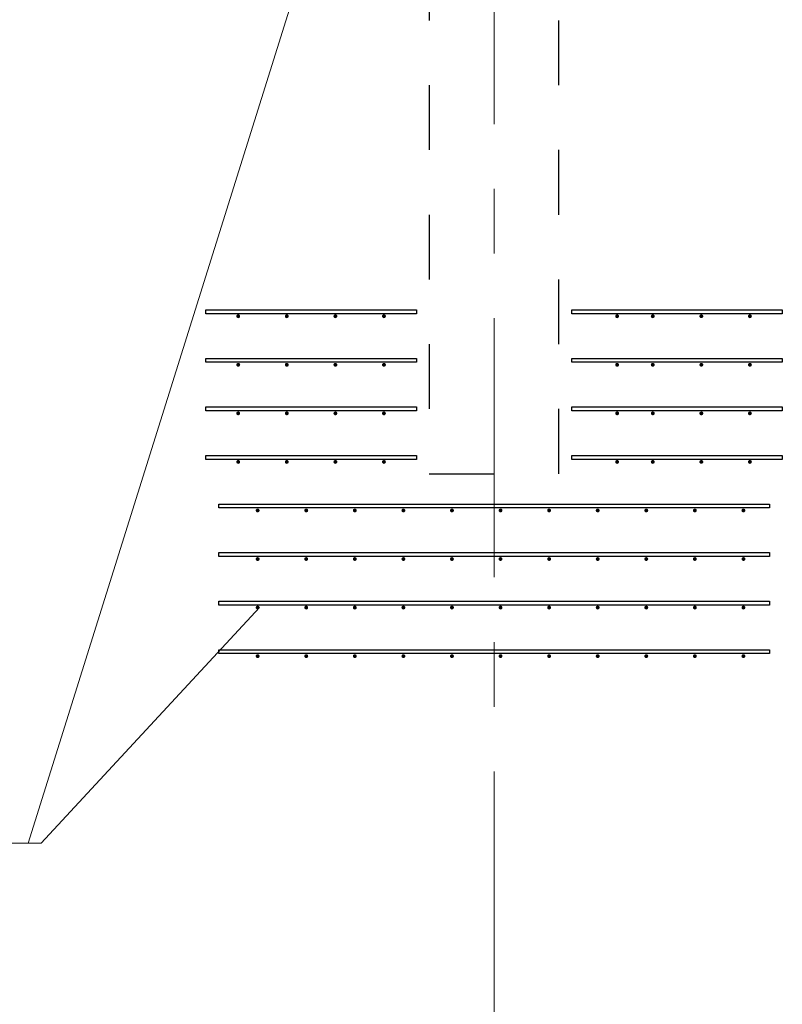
# Model space of a CAD drawing. Header units: metres. Extents: x -38 to 93, y -15 to 21.
# Tile 9 of 193: x 8.42 to 9.6, y 5.05 to 6.57. Entities that reach past the tile are written whole.
import ezdxf

# ---------------------------------------------------------------- set-up
doc = ezdxf.new("R2010")
doc.units = ezdxf.units.M
for name, pattern in [('______11', [0.5, 0.4, -0.05, 0, -0.05]), ('______2', [0.0405, 0.03, -0.0105]), ('______5', [1.1, 0.8, -0.1, 0.1, -0.1])]:
    doc.linetypes.add(name, pattern=pattern)
for name, color, linetype, lineweight in [('XR$2$Осевая линия (1)', 7, '______5', 13), ('XR$4$Арматурный каркас 01', 4, 'Continuous', 35), ('XR$4$Текст_ общее_1', 7, 'Continuous', 13)]:
    doc.layers.add(name, color=color, linetype=linetype, lineweight=lineweight)
doc.layers.add('XR$6$Стена_ бетон несущ.', color=7, linetype='Continuous', lineweight=70, true_color=0xb4b496)

msp = doc.modelspace()

# ---------------------------------------------------------------- hatches: boundary and pattern name
at = {"layer": 'XR$4$Арматурный каркас 01', "linetype": 'Continuous', "lineweight": 50, "transparency": 33554687}
for points in [[(8.758, 6.1132), (8.7578, 6.1144), (8.7571, 6.1154), (8.7561, 6.116), (8.755, 6.1162), (8.7539, 6.116), (8.7529, 6.1154), (8.7522, 6.1144), (8.752, 6.1132), (8.7522, 6.1121), (8.7529, 6.1111), (8.7539, 6.1105), (8.755, 6.1102), (8.7561, 6.1105), (8.7571, 6.1111), (8.7578, 6.1121)], [(8.833, 6.1132), (8.8328, 6.1144), (8.8321, 6.1154), (8.8311, 6.116), (8.83, 6.1162), (8.8289, 6.116), (8.8279, 6.1154), (8.8272, 6.1144), (8.827, 6.1132), (8.8272, 6.1121), (8.8279, 6.1111), (8.8289, 6.1105), (8.83, 6.1102), (8.8311, 6.1105), (8.8321, 6.1111), (8.8328, 6.1121)], [(8.908, 6.1132), (8.9078, 6.1144), (8.9071, 6.1154), (8.9061, 6.116), (8.905, 6.1162), (8.9039, 6.116), (8.9029, 6.1154), (8.9022, 6.1144), (8.902, 6.1132), (8.9022, 6.1121), (8.9029, 6.1111), (8.9039, 6.1105), (8.905, 6.1102), (8.9061, 6.1105), (8.9071, 6.1111), (8.9078, 6.1121)], [(8.983, 6.1132), (8.9828, 6.1144), (8.9821, 6.1154), (8.9811, 6.116), (8.98, 6.1162), (8.9789, 6.116), (8.9779, 6.1154), (8.9772, 6.1144), (8.977, 6.1132), (8.9772, 6.1121), (8.9779, 6.1111), (8.9789, 6.1105), (8.98, 6.1102), (8.9811, 6.1105), (8.9821, 6.1111), (8.9828, 6.1121)], [(9.343, 6.1132), (9.3428, 6.1144), (9.3421, 6.1154), (9.3411, 6.116), (9.34, 6.1162), (9.3389, 6.116), (9.3379, 6.1154), (9.3372, 6.1144), (9.337, 6.1132), (9.3372, 6.1121), (9.3379, 6.1111), (9.3389, 6.1105), (9.34, 6.1102), (9.3411, 6.1105), (9.3421, 6.1111), (9.3428, 6.1121)], [(9.398, 6.1132), (9.3978, 6.1144), (9.3971, 6.1154), (9.3961, 6.116), (9.395, 6.1162), (9.3939, 6.116), (9.3929, 6.1154), (9.3922, 6.1144), (9.392, 6.1132), (9.3922, 6.1121), (9.3929, 6.1111), (9.3939, 6.1105), (9.395, 6.1102), (9.3961, 6.1105), (9.3971, 6.1111), (9.3978, 6.1121)], [(9.473, 6.1132), (9.4728, 6.1144), (9.4721, 6.1154), (9.4711, 6.116), (9.47, 6.1162), (9.4689, 6.116), (9.4679, 6.1154), (9.4672, 6.1144), (9.467, 6.1132), (9.4672, 6.1121), (9.4679, 6.1111), (9.4689, 6.1105), (9.47, 6.1102), (9.4711, 6.1105), (9.4721, 6.1111), (9.4728, 6.1121)], [(9.548, 6.1132), (9.5478, 6.1144), (9.5471, 6.1154), (9.5461, 6.116), (9.545, 6.1162), (9.5439, 6.116), (9.5429, 6.1154), (9.5422, 6.1144), (9.542, 6.1132), (9.5422, 6.1121), (9.5429, 6.1111), (9.5439, 6.1105), (9.545, 6.1102), (9.5461, 6.1105), (9.5471, 6.1111), (9.5478, 6.1121)], [(8.758, 6.0382), (8.7578, 6.0394), (8.7571, 6.0404), (8.7561, 6.041), (8.755, 6.0412), (8.7539, 6.041), (8.7529, 6.0404), (8.7522, 6.0394), (8.752, 6.0382), (8.7522, 6.0371), (8.7529, 6.0361), (8.7539, 6.0355), (8.755, 6.0352), (8.7561, 6.0355), (8.7571, 6.0361), (8.7578, 6.0371)], [(8.833, 6.0382), (8.8328, 6.0394), (8.8321, 6.0404), (8.8311, 6.041), (8.83, 6.0412), (8.8289, 6.041), (8.8279, 6.0404), (8.8272, 6.0394), (8.827, 6.0382), (8.8272, 6.0371), (8.8279, 6.0361), (8.8289, 6.0355), (8.83, 6.0352), (8.8311, 6.0355), (8.8321, 6.0361), (8.8328, 6.0371)], [(8.908, 6.0382), (8.9078, 6.0394), (8.9071, 6.0404), (8.9061, 6.041), (8.905, 6.0412), (8.9039, 6.041), (8.9029, 6.0404), (8.9022, 6.0394), (8.902, 6.0382), (8.9022, 6.0371), (8.9029, 6.0361), (8.9039, 6.0355), (8.905, 6.0352), (8.9061, 6.0355), (8.9071, 6.0361), (8.9078, 6.0371)], [(8.983, 6.0382), (8.9828, 6.0394), (8.9821, 6.0404), (8.9811, 6.041), (8.98, 6.0412), (8.9789, 6.041), (8.9779, 6.0404), (8.9772, 6.0394), (8.977, 6.0382), (8.9772, 6.0371), (8.9779, 6.0361), (8.9789, 6.0355), (8.98, 6.0352), (8.9811, 6.0355), (8.9821, 6.0361), (8.9828, 6.0371)], [(9.343, 6.0382), (9.3428, 6.0394), (9.3421, 6.0404), (9.3411, 6.041), (9.34, 6.0412), (9.3389, 6.041), (9.3379, 6.0404), (9.3372, 6.0394), (9.337, 6.0382), (9.3372, 6.0371), (9.3379, 6.0361), (9.3389, 6.0355), (9.34, 6.0352), (9.3411, 6.0355), (9.3421, 6.0361), (9.3428, 6.0371)], [(9.398, 6.0382), (9.3978, 6.0394), (9.3971, 6.0404), (9.3961, 6.041), (9.395, 6.0412), (9.3939, 6.041), (9.3929, 6.0404), (9.3922, 6.0394), (9.392, 6.0382), (9.3922, 6.0371), (9.3929, 6.0361), (9.3939, 6.0355), (9.395, 6.0352), (9.3961, 6.0355), (9.3971, 6.0361), (9.3978, 6.0371)], [(9.473, 6.0382), (9.4728, 6.0394), (9.4721, 6.0404), (9.4711, 6.041), (9.47, 6.0412), (9.4689, 6.041), (9.4679, 6.0404), (9.4672, 6.0394), (9.467, 6.0382), (9.4672, 6.0371), (9.4679, 6.0361), (9.4689, 6.0355), (9.47, 6.0352), (9.4711, 6.0355), (9.4721, 6.0361), (9.4728, 6.0371)], [(9.548, 6.0382), (9.5478, 6.0394), (9.5471, 6.0404), (9.5461, 6.041), (9.545, 6.0412), (9.5439, 6.041), (9.5429, 6.0404), (9.5422, 6.0394), (9.542, 6.0382), (9.5422, 6.0371), (9.5429, 6.0361), (9.5439, 6.0355), (9.545, 6.0352), (9.5461, 6.0355), (9.5471, 6.0361), (9.5478, 6.0371)], [(8.758, 5.9632), (8.7578, 5.9644), (8.7571, 5.9654), (8.7561, 5.966), (8.755, 5.9662), (8.7539, 5.966), (8.7529, 5.9654), (8.7522, 5.9644), (8.752, 5.9632), (8.7522, 5.9621), (8.7529, 5.9611), (8.7539, 5.9605), (8.755, 5.9602), (8.7561, 5.9605), (8.7571, 5.9611), (8.7578, 5.9621)], [(8.833, 5.9632), (8.8328, 5.9644), (8.8321, 5.9654), (8.8311, 5.966), (8.83, 5.9662), (8.8289, 5.966), (8.8279, 5.9654), (8.8272, 5.9644), (8.827, 5.9632), (8.8272, 5.9621), (8.8279, 5.9611), (8.8289, 5.9605), (8.83, 5.9602), (8.8311, 5.9605), (8.8321, 5.9611), (8.8328, 5.9621)], [(8.908, 5.9632), (8.9078, 5.9644), (8.9071, 5.9654), (8.9061, 5.966), (8.905, 5.9662), (8.9039, 5.966), (8.9029, 5.9654), (8.9022, 5.9644), (8.902, 5.9632), (8.9022, 5.9621), (8.9029, 5.9611), (8.9039, 5.9605), (8.905, 5.9602), (8.9061, 5.9605), (8.9071, 5.9611), (8.9078, 5.9621)], [(8.983, 5.9632), (8.9828, 5.9644), (8.9821, 5.9654), (8.9811, 5.966), (8.98, 5.9662), (8.9789, 5.966), (8.9779, 5.9654), (8.9772, 5.9644), (8.977, 5.9632), (8.9772, 5.9621), (8.9779, 5.9611), (8.9789, 5.9605), (8.98, 5.9602), (8.9811, 5.9605), (8.9821, 5.9611), (8.9828, 5.9621)], [(9.343, 5.9632), (9.3428, 5.9644), (9.3421, 5.9654), (9.3411, 5.966), (9.34, 5.9662), (9.3389, 5.966), (9.3379, 5.9654), (9.3372, 5.9644), (9.337, 5.9632), (9.3372, 5.9621), (9.3379, 5.9611), (9.3389, 5.9605), (9.34, 5.9602), (9.3411, 5.9605), (9.3421, 5.9611), (9.3428, 5.9621)], [(9.398, 5.9632), (9.3978, 5.9644), (9.3971, 5.9654), (9.3961, 5.966), (9.395, 5.9662), (9.3939, 5.966), (9.3929, 5.9654), (9.3922, 5.9644), (9.392, 5.9632), (9.3922, 5.9621), (9.3929, 5.9611), (9.3939, 5.9605), (9.395, 5.9602), (9.3961, 5.9605), (9.3971, 5.9611), (9.3978, 5.9621)], [(9.473, 5.9632), (9.4728, 5.9644), (9.4721, 5.9654), (9.4711, 5.966), (9.47, 5.9662), (9.4689, 5.966), (9.4679, 5.9654), (9.4672, 5.9644), (9.467, 5.9632), (9.4672, 5.9621), (9.4679, 5.9611), (9.4689, 5.9605), (9.47, 5.9602), (9.4711, 5.9605), (9.4721, 5.9611), (9.4728, 5.9621)], [(9.548, 5.9632), (9.5478, 5.9644), (9.5471, 5.9654), (9.5461, 5.966), (9.545, 5.9662), (9.5439, 5.966), (9.5429, 5.9654), (9.5422, 5.9644), (9.542, 5.9632), (9.5422, 5.9621), (9.5429, 5.9611), (9.5439, 5.9605), (9.545, 5.9602), (9.5461, 5.9605), (9.5471, 5.9611), (9.5478, 5.9621)], [(8.758, 5.8882), (8.7578, 5.8894), (8.7571, 5.8904), (8.7561, 5.891), (8.755, 5.8912), (8.7539, 5.891), (8.7529, 5.8904), (8.7522, 5.8894), (8.752, 5.8882), (8.7522, 5.8871), (8.7529, 5.8861), (8.7539, 5.8855), (8.755, 5.8852), (8.7561, 5.8855), (8.7571, 5.8861), (8.7578, 5.8871)], [(8.833, 5.8882), (8.8328, 5.8894), (8.8321, 5.8904), (8.8311, 5.891), (8.83, 5.8912), (8.8289, 5.891), (8.8279, 5.8904), (8.8272, 5.8894), (8.827, 5.8882), (8.8272, 5.8871), (8.8279, 5.8861), (8.8289, 5.8855), (8.83, 5.8852), (8.8311, 5.8855), (8.8321, 5.8861), (8.8328, 5.8871)], [(8.908, 5.8882), (8.9078, 5.8894), (8.9071, 5.8904), (8.9061, 5.891), (8.905, 5.8912), (8.9039, 5.891), (8.9029, 5.8904), (8.9022, 5.8894), (8.902, 5.8882), (8.9022, 5.8871), (8.9029, 5.8861), (8.9039, 5.8855), (8.905, 5.8852), (8.9061, 5.8855), (8.9071, 5.8861), (8.9078, 5.8871)], [(8.983, 5.8882), (8.9828, 5.8894), (8.9821, 5.8904), (8.9811, 5.891), (8.98, 5.8912), (8.9789, 5.891), (8.9779, 5.8904), (8.9772, 5.8894), (8.977, 5.8882), (8.9772, 5.8871), (8.9779, 5.8861), (8.9789, 5.8855), (8.98, 5.8852), (8.9811, 5.8855), (8.9821, 5.8861), (8.9828, 5.8871)], [(9.343, 5.8882), (9.3428, 5.8894), (9.3421, 5.8904), (9.3411, 5.891), (9.34, 5.8912), (9.3389, 5.891), (9.3379, 5.8904), (9.3372, 5.8894), (9.337, 5.8882), (9.3372, 5.8871), (9.3379, 5.8861), (9.3389, 5.8855), (9.34, 5.8852), (9.3411, 5.8855), (9.3421, 5.8861), (9.3428, 5.8871)], [(9.398, 5.8882), (9.3978, 5.8894), (9.3971, 5.8904), (9.3961, 5.891), (9.395, 5.8912), (9.3939, 5.891), (9.3929, 5.8904), (9.3922, 5.8894), (9.392, 5.8882), (9.3922, 5.8871), (9.3929, 5.8861), (9.3939, 5.8855), (9.395, 5.8852), (9.3961, 5.8855), (9.3971, 5.8861), (9.3978, 5.8871)], [(9.473, 5.8882), (9.4728, 5.8894), (9.4721, 5.8904), (9.4711, 5.891), (9.47, 5.8912), (9.4689, 5.891), (9.4679, 5.8904), (9.4672, 5.8894), (9.467, 5.8882), (9.4672, 5.8871), (9.4679, 5.8861), (9.4689, 5.8855), (9.47, 5.8852), (9.4711, 5.8855), (9.4721, 5.8861), (9.4728, 5.8871)], [(9.548, 5.8882), (9.5478, 5.8894), (9.5471, 5.8904), (9.5461, 5.891), (9.545, 5.8912), (9.5439, 5.891), (9.5429, 5.8904), (9.5422, 5.8894), (9.542, 5.8882), (9.5422, 5.8871), (9.5429, 5.8861), (9.5439, 5.8855), (9.545, 5.8852), (9.5461, 5.8855), (9.5471, 5.8861), (9.5478, 5.8871)], [(8.788, 5.8132), (8.7878, 5.8144), (8.7871, 5.8154), (8.7861, 5.816), (8.785, 5.8162), (8.7839, 5.816), (8.7829, 5.8154), (8.7822, 5.8144), (8.782, 5.8132), (8.7822, 5.8121), (8.7829, 5.8111), (8.7839, 5.8105), (8.785, 5.8102), (8.7861, 5.8105), (8.7871, 5.8111), (8.7878, 5.8121)], [(8.863, 5.8132), (8.8628, 5.8144), (8.8621, 5.8154), (8.8611, 5.816), (8.86, 5.8162), (8.8589, 5.816), (8.8579, 5.8154), (8.8572, 5.8144), (8.857, 5.8132), (8.8572, 5.8121), (8.8579, 5.8111), (8.8589, 5.8105), (8.86, 5.8102), (8.8611, 5.8105), (8.8621, 5.8111), (8.8628, 5.8121)], [(8.938, 5.8132), (8.9378, 5.8144), (8.9371, 5.8154), (8.9361, 5.816), (8.935, 5.8162), (8.9339, 5.816), (8.9329, 5.8154), (8.9322, 5.8144), (8.932, 5.8132), (8.9322, 5.8121), (8.9329, 5.8111), (8.9339, 5.8105), (8.935, 5.8102), (8.9361, 5.8105), (8.9371, 5.8111), (8.9378, 5.8121)], [(9.013, 5.8132), (9.0128, 5.8144), (9.0121, 5.8154), (9.0111, 5.816), (9.01, 5.8162), (9.0089, 5.816), (9.0079, 5.8154), (9.0072, 5.8144), (9.007, 5.8132), (9.0072, 5.8121), (9.0079, 5.8111), (9.0089, 5.8105), (9.01, 5.8102), (9.0111, 5.8105), (9.0121, 5.8111), (9.0128, 5.8121)], [(9.088, 5.8132), (9.0878, 5.8144), (9.0871, 5.8154), (9.0861, 5.816), (9.085, 5.8162), (9.0839, 5.816), (9.0829, 5.8154), (9.0822, 5.8144), (9.082, 5.8132), (9.0822, 5.8121), (9.0829, 5.8111), (9.0839, 5.8105), (9.085, 5.8102), (9.0861, 5.8105), (9.0871, 5.8111), (9.0878, 5.8121)], [(9.163, 5.8132), (9.1628, 5.8144), (9.1621, 5.8154), (9.1611, 5.816), (9.16, 5.8162), (9.1589, 5.816), (9.1579, 5.8154), (9.1572, 5.8144), (9.157, 5.8132), (9.1572, 5.8121), (9.1579, 5.8111), (9.1589, 5.8105), (9.16, 5.8102), (9.1611, 5.8105), (9.1621, 5.8111), (9.1628, 5.8121)], [(9.238, 5.8132), (9.2378, 5.8144), (9.2371, 5.8154), (9.2361, 5.816), (9.235, 5.8162), (9.2339, 5.816), (9.2329, 5.8154), (9.2322, 5.8144), (9.232, 5.8132), (9.2322, 5.8121), (9.2329, 5.8111), (9.2339, 5.8105), (9.235, 5.8102), (9.2361, 5.8105), (9.2371, 5.8111), (9.2378, 5.8121)], [(9.313, 5.8132), (9.3128, 5.8144), (9.3121, 5.8154), (9.3111, 5.816), (9.31, 5.8162), (9.3089, 5.816), (9.3079, 5.8154), (9.3072, 5.8144), (9.307, 5.8132), (9.3072, 5.8121), (9.3079, 5.8111), (9.3089, 5.8105), (9.31, 5.8102), (9.3111, 5.8105), (9.3121, 5.8111), (9.3128, 5.8121)], [(9.388, 5.8132), (9.3878, 5.8144), (9.3871, 5.8154), (9.3861, 5.816), (9.385, 5.8162), (9.3839, 5.816), (9.3829, 5.8154), (9.3822, 5.8144), (9.382, 5.8132), (9.3822, 5.8121), (9.3829, 5.8111), (9.3839, 5.8105), (9.385, 5.8102), (9.3861, 5.8105), (9.3871, 5.8111), (9.3878, 5.8121)], [(9.463, 5.8132), (9.4628, 5.8144), (9.4621, 5.8154), (9.4611, 5.816), (9.46, 5.8162), (9.4589, 5.816), (9.4579, 5.8154), (9.4572, 5.8144), (9.457, 5.8132), (9.4572, 5.8121), (9.4579, 5.8111), (9.4589, 5.8105), (9.46, 5.8102), (9.4611, 5.8105), (9.4621, 5.8111), (9.4628, 5.8121)], [(9.538, 5.8132), (9.5378, 5.8144), (9.5371, 5.8154), (9.5361, 5.816), (9.535, 5.8162), (9.5339, 5.816), (9.5329, 5.8154), (9.5322, 5.8144), (9.532, 5.8132), (9.5322, 5.8121), (9.5329, 5.8111), (9.5339, 5.8105), (9.535, 5.8102), (9.5361, 5.8105), (9.5371, 5.8111), (9.5378, 5.8121)], [(8.788, 5.7382), (8.7878, 5.7394), (8.7871, 5.7404), (8.7861, 5.741), (8.785, 5.7412), (8.7839, 5.741), (8.7829, 5.7404), (8.7822, 5.7394), (8.782, 5.7382), (8.7822, 5.7371), (8.7829, 5.7361), (8.7839, 5.7355), (8.785, 5.7352), (8.7861, 5.7355), (8.7871, 5.7361), (8.7878, 5.7371)], [(8.863, 5.7382), (8.8628, 5.7394), (8.8621, 5.7404), (8.8611, 5.741), (8.86, 5.7412), (8.8589, 5.741), (8.8579, 5.7404), (8.8572, 5.7394), (8.857, 5.7382), (8.8572, 5.7371), (8.8579, 5.7361), (8.8589, 5.7355), (8.86, 5.7352), (8.8611, 5.7355), (8.8621, 5.7361), (8.8628, 5.7371)], [(8.938, 5.7382), (8.9378, 5.7394), (8.9371, 5.7404), (8.9361, 5.741), (8.935, 5.7412), (8.9339, 5.741), (8.9329, 5.7404), (8.9322, 5.7394), (8.932, 5.7382), (8.9322, 5.7371), (8.9329, 5.7361), (8.9339, 5.7355), (8.935, 5.7352), (8.9361, 5.7355), (8.9371, 5.7361), (8.9378, 5.7371)], [(9.013, 5.7382), (9.0128, 5.7394), (9.0121, 5.7404), (9.0111, 5.741), (9.01, 5.7412), (9.0089, 5.741), (9.0079, 5.7404), (9.0072, 5.7394), (9.007, 5.7382), (9.0072, 5.7371), (9.0079, 5.7361), (9.0089, 5.7355), (9.01, 5.7352), (9.0111, 5.7355), (9.0121, 5.7361), (9.0128, 5.7371)], [(9.088, 5.7382), (9.0878, 5.7394), (9.0871, 5.7404), (9.0861, 5.741), (9.085, 5.7412), (9.0839, 5.741), (9.0829, 5.7404), (9.0822, 5.7394), (9.082, 5.7382), (9.0822, 5.7371), (9.0829, 5.7361), (9.0839, 5.7355), (9.085, 5.7352), (9.0861, 5.7355), (9.0871, 5.7361), (9.0878, 5.7371)], [(9.163, 5.7382), (9.1628, 5.7394), (9.1621, 5.7404), (9.1611, 5.741), (9.16, 5.7412), (9.1589, 5.741), (9.1579, 5.7404), (9.1572, 5.7394), (9.157, 5.7382), (9.1572, 5.7371), (9.1579, 5.7361), (9.1589, 5.7355), (9.16, 5.7352), (9.1611, 5.7355), (9.1621, 5.7361), (9.1628, 5.7371)], [(9.238, 5.7382), (9.2378, 5.7394), (9.2371, 5.7404), (9.2361, 5.741), (9.235, 5.7412), (9.2339, 5.741), (9.2329, 5.7404), (9.2322, 5.7394), (9.232, 5.7382), (9.2322, 5.7371), (9.2329, 5.7361), (9.2339, 5.7355), (9.235, 5.7352), (9.2361, 5.7355), (9.2371, 5.7361), (9.2378, 5.7371)], [(9.313, 5.7382), (9.3128, 5.7394), (9.3121, 5.7404), (9.3111, 5.741), (9.31, 5.7412), (9.3089, 5.741), (9.3079, 5.7404), (9.3072, 5.7394), (9.307, 5.7382), (9.3072, 5.7371), (9.3079, 5.7361), (9.3089, 5.7355), (9.31, 5.7352), (9.3111, 5.7355), (9.3121, 5.7361), (9.3128, 5.7371)], [(9.388, 5.7382), (9.3878, 5.7394), (9.3871, 5.7404), (9.3861, 5.741), (9.385, 5.7412), (9.3839, 5.741), (9.3829, 5.7404), (9.3822, 5.7394), (9.382, 5.7382), (9.3822, 5.7371), (9.3829, 5.7361), (9.3839, 5.7355), (9.385, 5.7352), (9.3861, 5.7355), (9.3871, 5.7361), (9.3878, 5.7371)], [(9.463, 5.7382), (9.4628, 5.7394), (9.4621, 5.7404), (9.4611, 5.741), (9.46, 5.7412), (9.4589, 5.741), (9.4579, 5.7404), (9.4572, 5.7394), (9.457, 5.7382), (9.4572, 5.7371), (9.4579, 5.7361), (9.4589, 5.7355), (9.46, 5.7352), (9.4611, 5.7355), (9.4621, 5.7361), (9.4628, 5.7371)], [(9.538, 5.7382), (9.5378, 5.7394), (9.5371, 5.7404), (9.5361, 5.741), (9.535, 5.7412), (9.5339, 5.741), (9.5329, 5.7404), (9.5322, 5.7394), (9.532, 5.7382), (9.5322, 5.7371), (9.5329, 5.7361), (9.5339, 5.7355), (9.535, 5.7352), (9.5361, 5.7355), (9.5371, 5.7361), (9.5378, 5.7371)], [(8.788, 5.6632), (8.7878, 5.6644), (8.7871, 5.6654), (8.7861, 5.666), (8.785, 5.6662), (8.7839, 5.666), (8.7829, 5.6654), (8.7822, 5.6644), (8.782, 5.6632), (8.7822, 5.6621), (8.7829, 5.6611), (8.7839, 5.6605), (8.785, 5.6602), (8.7861, 5.6605), (8.7871, 5.6611), (8.7878, 5.6621)], [(8.863, 5.6632), (8.8628, 5.6644), (8.8621, 5.6654), (8.8611, 5.666), (8.86, 5.6662), (8.8589, 5.666), (8.8579, 5.6654), (8.8572, 5.6644), (8.857, 5.6632), (8.8572, 5.6621), (8.8579, 5.6611), (8.8589, 5.6605), (8.86, 5.6602), (8.8611, 5.6605), (8.8621, 5.6611), (8.8628, 5.6621)], [(8.938, 5.6632), (8.9378, 5.6644), (8.9371, 5.6654), (8.9361, 5.666), (8.935, 5.6662), (8.9339, 5.666), (8.9329, 5.6654), (8.9322, 5.6644), (8.932, 5.6632), (8.9322, 5.6621), (8.9329, 5.6611), (8.9339, 5.6605), (8.935, 5.6602), (8.9361, 5.6605), (8.9371, 5.6611), (8.9378, 5.6621)], [(9.013, 5.6632), (9.0128, 5.6644), (9.0121, 5.6654), (9.0111, 5.666), (9.01, 5.6662), (9.0089, 5.666), (9.0079, 5.6654), (9.0072, 5.6644), (9.007, 5.6632), (9.0072, 5.6621), (9.0079, 5.6611), (9.0089, 5.6605), (9.01, 5.6602), (9.0111, 5.6605), (9.0121, 5.6611), (9.0128, 5.6621)], [(9.088, 5.6632), (9.0878, 5.6644), (9.0871, 5.6654), (9.0861, 5.666), (9.085, 5.6662), (9.0839, 5.666), (9.0829, 5.6654), (9.0822, 5.6644), (9.082, 5.6632), (9.0822, 5.6621), (9.0829, 5.6611), (9.0839, 5.6605), (9.085, 5.6602), (9.0861, 5.6605), (9.0871, 5.6611), (9.0878, 5.6621)], [(9.163, 5.6632), (9.1628, 5.6644), (9.1621, 5.6654), (9.1611, 5.666), (9.16, 5.6662), (9.1589, 5.666), (9.1579, 5.6654), (9.1572, 5.6644), (9.157, 5.6632), (9.1572, 5.6621), (9.1579, 5.6611), (9.1589, 5.6605), (9.16, 5.6602), (9.1611, 5.6605), (9.1621, 5.6611), (9.1628, 5.6621)], [(9.238, 5.6632), (9.2378, 5.6644), (9.2371, 5.6654), (9.2361, 5.666), (9.235, 5.6662), (9.2339, 5.666), (9.2329, 5.6654), (9.2322, 5.6644), (9.232, 5.6632), (9.2322, 5.6621), (9.2329, 5.6611), (9.2339, 5.6605), (9.235, 5.6602), (9.2361, 5.6605), (9.2371, 5.6611), (9.2378, 5.6621)], [(9.313, 5.6632), (9.3128, 5.6644), (9.3121, 5.6654), (9.3111, 5.666), (9.31, 5.6662), (9.3089, 5.666), (9.3079, 5.6654), (9.3072, 5.6644), (9.307, 5.6632), (9.3072, 5.6621), (9.3079, 5.6611), (9.3089, 5.6605), (9.31, 5.6602), (9.3111, 5.6605), (9.3121, 5.6611), (9.3128, 5.6621)], [(9.388, 5.6632), (9.3878, 5.6644), (9.3871, 5.6654), (9.3861, 5.666), (9.385, 5.6662), (9.3839, 5.666), (9.3829, 5.6654), (9.3822, 5.6644), (9.382, 5.6632), (9.3822, 5.6621), (9.3829, 5.6611), (9.3839, 5.6605), (9.385, 5.6602), (9.3861, 5.6605), (9.3871, 5.6611), (9.3878, 5.6621)], [(9.463, 5.6632), (9.4628, 5.6644), (9.4621, 5.6654), (9.4611, 5.666), (9.46, 5.6662), (9.4589, 5.666), (9.4579, 5.6654), (9.4572, 5.6644), (9.457, 5.6632), (9.4572, 5.6621), (9.4579, 5.6611), (9.4589, 5.6605), (9.46, 5.6602), (9.4611, 5.6605), (9.4621, 5.6611), (9.4628, 5.6621)], [(9.538, 5.6632), (9.5378, 5.6644), (9.5371, 5.6654), (9.5361, 5.666), (9.535, 5.6662), (9.5339, 5.666), (9.5329, 5.6654), (9.5322, 5.6644), (9.532, 5.6632), (9.5322, 5.6621), (9.5329, 5.6611), (9.5339, 5.6605), (9.535, 5.6602), (9.5361, 5.6605), (9.5371, 5.6611), (9.5378, 5.6621)], [(8.788, 5.5882), (8.7878, 5.5894), (8.7871, 5.5904), (8.7861, 5.591), (8.785, 5.5912), (8.7839, 5.591), (8.7829, 5.5904), (8.7822, 5.5894), (8.782, 5.5882), (8.7822, 5.5871), (8.7829, 5.5861), (8.7839, 5.5855), (8.785, 5.5852), (8.7861, 5.5855), (8.7871, 5.5861), (8.7878, 5.5871)], [(8.863, 5.5882), (8.8628, 5.5894), (8.8621, 5.5904), (8.8611, 5.591), (8.86, 5.5912), (8.8589, 5.591), (8.8579, 5.5904), (8.8572, 5.5894), (8.857, 5.5882), (8.8572, 5.5871), (8.8579, 5.5861), (8.8589, 5.5855), (8.86, 5.5852), (8.8611, 5.5855), (8.8621, 5.5861), (8.8628, 5.5871)], [(8.938, 5.5882), (8.9378, 5.5894), (8.9371, 5.5904), (8.9361, 5.591), (8.935, 5.5912), (8.9339, 5.591), (8.9329, 5.5904), (8.9322, 5.5894), (8.932, 5.5882), (8.9322, 5.5871), (8.9329, 5.5861), (8.9339, 5.5855), (8.935, 5.5852), (8.9361, 5.5855), (8.9371, 5.5861), (8.9378, 5.5871)], [(9.013, 5.5882), (9.0128, 5.5894), (9.0121, 5.5904), (9.0111, 5.591), (9.01, 5.5912), (9.0089, 5.591), (9.0079, 5.5904), (9.0072, 5.5894), (9.007, 5.5882), (9.0072, 5.5871), (9.0079, 5.5861), (9.0089, 5.5855), (9.01, 5.5852), (9.0111, 5.5855), (9.0121, 5.5861), (9.0128, 5.5871)], [(9.088, 5.5882), (9.0878, 5.5894), (9.0871, 5.5904), (9.0861, 5.591), (9.085, 5.5912), (9.0839, 5.591), (9.0829, 5.5904), (9.0822, 5.5894), (9.082, 5.5882), (9.0822, 5.5871), (9.0829, 5.5861), (9.0839, 5.5855), (9.085, 5.5852), (9.0861, 5.5855), (9.0871, 5.5861), (9.0878, 5.5871)], [(9.163, 5.5882), (9.1628, 5.5894), (9.1621, 5.5904), (9.1611, 5.591), (9.16, 5.5912), (9.1589, 5.591), (9.1579, 5.5904), (9.1572, 5.5894), (9.157, 5.5882), (9.1572, 5.5871), (9.1579, 5.5861), (9.1589, 5.5855), (9.16, 5.5852), (9.1611, 5.5855), (9.1621, 5.5861), (9.1628, 5.5871)], [(9.238, 5.5882), (9.2378, 5.5894), (9.2371, 5.5904), (9.2361, 5.591), (9.235, 5.5912), (9.2339, 5.591), (9.2329, 5.5904), (9.2322, 5.5894), (9.232, 5.5882), (9.2322, 5.5871), (9.2329, 5.5861), (9.2339, 5.5855), (9.235, 5.5852), (9.2361, 5.5855), (9.2371, 5.5861), (9.2378, 5.5871)], [(9.313, 5.5882), (9.3128, 5.5894), (9.3121, 5.5904), (9.3111, 5.591), (9.31, 5.5912), (9.3089, 5.591), (9.3079, 5.5904), (9.3072, 5.5894), (9.307, 5.5882), (9.3072, 5.5871), (9.3079, 5.5861), (9.3089, 5.5855), (9.31, 5.5852), (9.3111, 5.5855), (9.3121, 5.5861), (9.3128, 5.5871)], [(9.388, 5.5882), (9.3878, 5.5894), (9.3871, 5.5904), (9.3861, 5.591), (9.385, 5.5912), (9.3839, 5.591), (9.3829, 5.5904), (9.3822, 5.5894), (9.382, 5.5882), (9.3822, 5.5871), (9.3829, 5.5861), (9.3839, 5.5855), (9.385, 5.5852), (9.3861, 5.5855), (9.3871, 5.5861), (9.3878, 5.5871)], [(9.463, 5.5882), (9.4628, 5.5894), (9.4621, 5.5904), (9.4611, 5.591), (9.46, 5.5912), (9.4589, 5.591), (9.4579, 5.5904), (9.4572, 5.5894), (9.457, 5.5882), (9.4572, 5.5871), (9.4579, 5.5861), (9.4589, 5.5855), (9.46, 5.5852), (9.4611, 5.5855), (9.4621, 5.5861), (9.4628, 5.5871)], [(9.538, 5.5882), (9.5378, 5.5894), (9.5371, 5.5904), (9.5361, 5.591), (9.535, 5.5912), (9.5339, 5.591), (9.5329, 5.5904), (9.5322, 5.5894), (9.532, 5.5882), (9.5322, 5.5871), (9.5329, 5.5861), (9.5339, 5.5855), (9.535, 5.5852), (9.5361, 5.5855), (9.5371, 5.5861), (9.5378, 5.5871)]]:
    msp.add_hatch(color=2, dxfattribs=at).paths.add_polyline_path(points)

# ---------------------------------------------------------------- linework, layer by layer
at = {"layer": 'XR$2$Осевая линия (1)', "color": 253, "linetype": '______11', "lineweight": 13, "true_color": 0xa0a0a0, "transparency": 33554687}
msp.add_line((9.15, -3.39), (9.15, 19.78), dxfattribs=at)
at = {"layer": 'XR$4$Арматурный каркас 01', "color": 2, "linetype": 'Continuous', "lineweight": 25, "transparency": 33554687}
for points in [[(9.03, 6.1172), (8.705, 6.1172), (8.705, 6.1232), (9.03, 6.1232), (9.03, 6.1172)], [(9.03, 6.1172), (8.705, 6.1172), (8.705, 6.1232), (9.03, 6.1232), (9.03, 6.1172)], [(9.27, 6.1232), (9.595, 6.1232), (9.595, 6.1172), (9.27, 6.1172), (9.27, 6.1232)], [(9.27, 6.1232), (9.595, 6.1232), (9.595, 6.1172), (9.27, 6.1172), (9.27, 6.1232)], [(9.03, 6.0422), (8.705, 6.0422), (8.705, 6.0482), (9.03, 6.0482), (9.03, 6.0422)], [(9.03, 6.0422), (8.705, 6.0422), (8.705, 6.0482), (9.03, 6.0482), (9.03, 6.0422)], [(9.27, 6.0482), (9.595, 6.0482), (9.595, 6.0422), (9.27, 6.0422), (9.27, 6.0482)], [(9.27, 6.0482), (9.595, 6.0482), (9.595, 6.0422), (9.27, 6.0422), (9.27, 6.0482)], [(9.03, 5.9672), (8.705, 5.9672), (8.705, 5.9732), (9.03, 5.9732), (9.03, 5.9672)], [(9.03, 5.9672), (8.705, 5.9672), (8.705, 5.9732), (9.03, 5.9732), (9.03, 5.9672)], [(9.27, 5.9732), (9.595, 5.9732), (9.595, 5.9672), (9.27, 5.9672), (9.27, 5.9732)], [(9.27, 5.9732), (9.595, 5.9732), (9.595, 5.9672), (9.27, 5.9672), (9.27, 5.9732)], [(9.03, 5.8922), (8.705, 5.8922), (8.705, 5.8982), (9.03, 5.8982), (9.03, 5.8922)], [(9.03, 5.8922), (8.705, 5.8922), (8.705, 5.8982), (9.03, 5.8982), (9.03, 5.8922)], [(9.27, 5.8982), (9.595, 5.8982), (9.595, 5.8922), (9.27, 5.8922), (9.27, 5.8982)], [(9.27, 5.8982), (9.595, 5.8982), (9.595, 5.8922), (9.27, 5.8922), (9.27, 5.8982)], [(8.725, 5.8232), (9.575, 5.8232), (9.575, 5.8172), (8.725, 5.8172), (8.725, 5.8232)], [(8.725, 5.8232), (9.575, 5.8232), (9.575, 5.8172), (8.725, 5.8172), (8.725, 5.8232)], [(8.725, 5.7482), (9.575, 5.7482), (9.575, 5.7422), (8.725, 5.7422), (8.725, 5.7482)], [(8.725, 5.7482), (9.575, 5.7482), (9.575, 5.7422), (8.725, 5.7422), (8.725, 5.7482)], [(8.725, 5.6732), (9.575, 5.6732), (9.575, 5.6672), (8.725, 5.6672), (8.725, 5.6732)], [(8.725, 5.6732), (9.575, 5.6732), (9.575, 5.6672), (8.725, 5.6672), (8.725, 5.6732)], [(8.725, 5.5982), (9.575, 5.5982), (9.575, 5.5922), (8.725, 5.5922), (8.725, 5.5982)], [(8.725, 5.5982), (9.575, 5.5982), (9.575, 5.5922), (8.725, 5.5922), (8.725, 5.5982)]]:
    msp.add_lwpolyline(points, dxfattribs=at)
at = {"layer": 'XR$4$Текст_ общее_1', "color": 7, "linetype": 'Continuous', "lineweight": 13, "transparency": 33554687}
msp.add_line((8.8675, 6.6952), (8.4308, 5.2995), dxfattribs=at)
msp.add_lwpolyline([(8.788, 5.6632), (8.4508, 5.2995), (6.7408, 5.2995)], dxfattribs=at)
at = {"layer": 'XR$6$Стена_ бетон несущ.', "color": 253, "linetype": '______2', "lineweight": -3, "true_color": 0xa0a0a0, "transparency": 33554687}
for p, q in [((9.05, 6.87), (9.05, 5.87)), ((9.25, 5.87), (9.25, 6.87)), ((9.05, 5.87), (9.25, 5.87))]:
    msp.add_line(p, q, dxfattribs=at)

doc.saveas('drawing.dxf')
